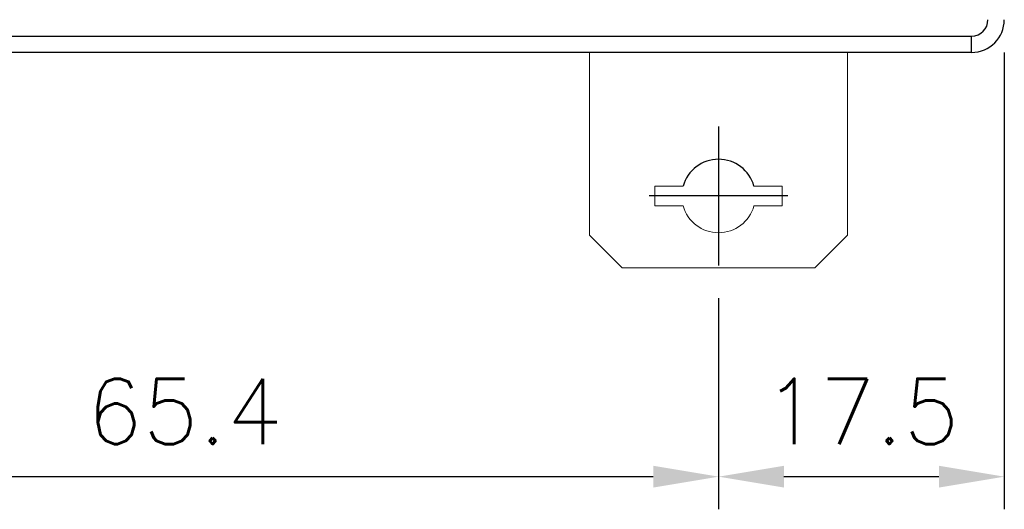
# Model space of a CAD drawing. Header units: millimetres. Extents: x 0 to 594, y 0 to 420.
# Tile 16 of 36: x 369 to 429, y 198 to 228. Entities that reach past the tile are written whole.
import ezdxf

# ---------------------------------------------------------------- set-up
doc = ezdxf.new("R2010")
doc.units = ezdxf.units.MM
doc.header["$PDSIZE"] = -1
doc.linetypes.add('CENTER2', pattern=[28.575, 19.05, -3.175, 3.175, -3.175])
doc.styles.get("Standard").update_dxf_attribs({"font": 'txt.shx', "bigfont": 'whgtxt.shx'})
doc.dimstyles.new('ISO-25', dxfattribs={"dimtxt": 2.5, "dimasz": 2.5, "dimexe": 1.25, "dimexo": 0.625, "dimtad": 1, "dimtxsty": 'Standard', "dimcen": 2.5, "dimadec": 0, "dimazin": 0, "dimtfac": 1, "dimtmove": 0, "dimatfit": 3, "dimfxl": 0, "dimarcsym": 0})

# ---------------------------------------------------------------- blocks, each defined once
blk = doc.blocks.new('*D29')
at = {"color": 8, "lineweight": -2}
for p, q in [((346.379, 211.143), (346.379, 198.2)), ((411.779, 211.143), (411.779, 198.2)), ((350.379, 200.2), (407.779, 200.2))]:
    blk.add_line(p, q, dxfattribs=at)
at = {"color": 8}
for points in [[(350.379, 200.866), (350.379, 199.533), (346.379, 200.2)], [(407.779, 200.866), (407.779, 199.533), (411.779, 200.2)]]:
    blk.add_solid(points, dxfattribs=at)
at = {"layer": 'Defpoints', "color": 0}
for p in [(346.379, 213.143), (411.779, 213.143), (411.779, 200.2)]:
    blk.add_point(p, dxfattribs=at)
at = {"color": 3, "insert": (379.079, 204.2), "char_height": 4, "attachment_point": 5}
blk.add_mtext('\\A1;65.4', dxfattribs=at)
blk = doc.blocks.new('*D31')
at = {"color": 8, "lineweight": -2}
for p, q in [((429.279, 226.193), (429.279, 198.2)), ((411.779, 211.143), (411.779, 198.2)), ((415.779, 200.2), (425.279, 200.2))]:
    blk.add_line(p, q, dxfattribs=at)
at = {"color": 8}
for points in [[(415.779, 200.866), (415.779, 199.533), (411.779, 200.2)], [(425.279, 200.866), (425.279, 199.533), (429.279, 200.2)]]:
    blk.add_solid(points, dxfattribs=at)
at = {"layer": 'Defpoints', "color": 0}
for p in [(429.279, 228.193), (411.779, 213.143), (429.279, 200.2)]:
    blk.add_point(p, dxfattribs=at)
at = {"color": 3, "insert": (420.529, 204.2), "char_height": 4, "attachment_point": 5}
blk.add_mtext('\\A1;17.5', dxfattribs=at)

msp = doc.modelspace()

# ---------------------------------------------------------------- linework, layer by layer
for p, q in [((330.879, 227.193), (427.279, 227.193)), ((427.279, 226.193), (427.279, 227.193)), ((427.279, 226.193), (330.879, 226.193))]:
    msp.add_line(p, q)
at = {"color": 7, "linetype": 'Continuous', "lineweight": 15}
for p, q in [((403.879, 214.993), (403.879, 226.193)), ((419.679, 214.993), (419.679, 226.193)), ((407.879, 217.993), (407.879, 216.793)), ((407.879, 217.993), (409.6105, 217.993)), ((413.9475, 217.993), (415.679, 217.993)), ((415.679, 217.993), (415.679, 216.793)), ((409.6105, 216.793), (407.879, 216.793)), ((415.679, 216.793), (413.9475, 216.793)), ((403.879, 214.993), (405.879, 212.993)), ((417.679, 212.993), (419.679, 214.993)), ((405.879, 212.993), (417.679, 212.993))]:
    msp.add_line(p, q, dxfattribs=at)
at = {"color": 1, "linetype": 'CENTER2'}
for p, q in [((411.779, 221.643), (411.779, 213.143)), ((416.029, 217.393), (407.529, 217.393))]:
    msp.add_line(p, q, dxfattribs=at)
for centre, radius, start, end in [((427.279, 228.193), 1, 270, 0), ((427.279, 228.193), 2, 270, 0), ((411.779, 217.393), 2.25, 15.46601, 164.53399)]:
    msp.add_arc(centre, radius, start, end)
at = {"color": 7, "linetype": 'Continuous', "lineweight": 15}
msp.add_arc((411.779, 217.393), 2.25, 195.46601, 344.53399, dxfattribs=at)

# ---------------------------------------------------------------- dimensions: what is measured, and where the dimension line sits
for base, p1, p2, picture, middle in [((429.279, 200.1997), (411.779, 213.143), (429.279, 228.193), '*D31', (420.529, 204.1997)), ((411.779, 200.1997), (346.379, 213.143), (411.779, 213.143), '*D29', (379.079, 204.1997))]:
    dim = msp.add_linear_dim(base=base, p1=p1, p2=p2, dimstyle='ISO-25', override={"dimscale": 2, "dimtxt": 2, "dimasz": 2, "dimexe": 1, "dimexo": 1, "dimgap": 1, "dimdec": 3, "dimzin": 9, "dimdsep": 46, "dimcen": 0, "dimclrd": 8, "dimclre": 8, "dimclrt": 3, "dimadec": 3, "dimazin": 2, "dimtdec": 3, "dimfxl": 0.6, "dimtolj": 1, "dimtzin": 1, "dimarcsym": 1})
    dim.commit()
    dim.dimension.update_dxf_attribs({"geometry": picture, "text_midpoint": middle})

doc.saveas('drawing.dxf')
